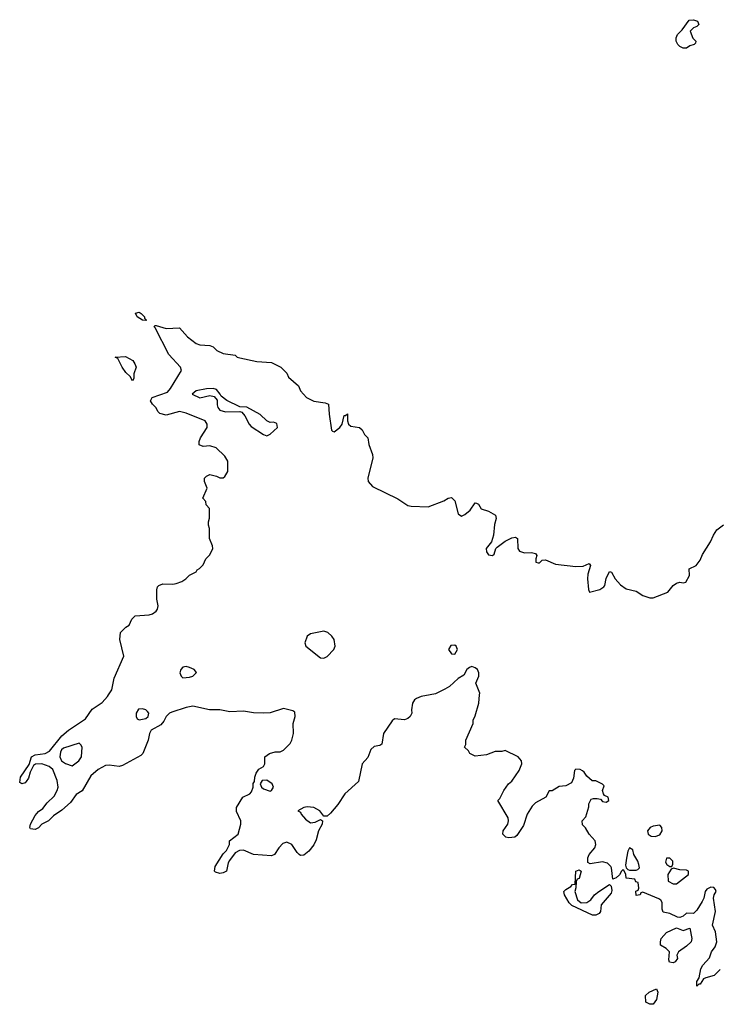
# Model space of a CAD drawing. Header units: inches. Extents: x 2106670 to 2322961, y 36024 to 224899.
# Tile 161 of 256: x 2284858 to 2289013, y 88158 to 94018. Entities that reach past the tile are written whole.
import ezdxf

# ---------------------------------------------------------------- set-up
doc = ezdxf.new("R2010")
doc.units = ezdxf.units.IN
doc.header["$MEASUREMENT"] = 0
doc.layers.add('C2088', color=7, linetype='Continuous')
doc.layers.add('C2089', color=7, linetype='Continuous')

msp = doc.modelspace()

# ---------------------------------------------------------------- linework, layer by layer
at = {"layer": 'C2088', "color": 5, "elevation": 40}
for points in [[(2287302.4, 90000), (2287250, 89989.4), (2287221.7, 89978.3), (2287210, 89969.2), (2287198, 89950), (2287190.6, 89910.6), (2287193.4, 89890), (2287183, 89870), (2287170, 89859.6), (2287150, 89851.6), (2287090, 89857), (2287075.4, 89844.6), (2287024.9, 89770), (2287014, 89706), (2287002, 89698), (2286970, 89691.6), (2286950, 89674.5), (2286932.4, 89627.6), (2286897.3, 89590), (2286875.8, 89484.2), (2286794, 89410), (2286752.3, 89347.7), (2286710, 89295.3), (2286690, 89278), (2286670, 89278), (2286646, 89310), (2286610, 89329.6), (2286570, 89332.7), (2286550.6, 89329.4), (2286514, 89310), (2286530, 89302), (2286534.8, 89290), (2286560.2, 89260.2), (2286590, 89237.6), (2286618.7, 89241.3), (2286650, 89258), (2286662, 89250), (2286658.8, 89230), (2286637.3, 89190), (2286623.5, 89136.5), (2286610, 89108), (2286581, 89070), (2286550, 89045.2), (2286530, 89044.5), (2286522.7, 89050), (2286510, 89060.9), (2286479.3, 89110), (2286450, 89122), (2286425.5, 89114.5), (2286400.7, 89090), (2286376, 89050), (2286357.5, 89042.5), (2286250, 89049.6), (2286190, 89075.1), (2286167.5, 89072.5), (2286141.4, 89058.6), (2286107.1, 89012.9), (2286100.4, 88999.6), (2286090, 88949.6), (2286070, 88939.5), (2286050, 88937.2), (2286024, 88944), (2286018, 88950), (2286022, 88978), (2286070, 89054), (2286090, 89074), (2286108, 89110), (2286108, 89130), (2286159, 89170), (2286175.3, 89230), (2286175.3, 89250), (2286150, 89306), (2286148.7, 89330), (2286188, 89390), (2286229.3, 89410.7), (2286238, 89422), (2286249, 89450), (2286248.7, 89471.3), (2286256.4, 89483.6), (2286258, 89510), (2286265.6, 89534.4), (2286282, 89558), (2286310, 89574), (2286318, 89590), (2286318, 89630), (2286346, 89650), (2286380.2, 89659.8), (2286410, 89661), (2286430, 89671), (2286469, 89710), (2286479, 89730), (2286489.3, 89770), (2286487.3, 89830), (2286498, 89870), (2286497.2, 89897.2), (2286485.2, 89905.2), (2286430, 89918.4), (2286350, 89893), (2286311.3, 89891.3), (2286250, 89893.3), (2286190, 89903.1), (2286110, 89898), (2286049.7, 89909.7), (2285988.8, 89911.2), (2285890, 89932.8), (2285850, 89925.4), (2285763.2, 89896.8), (2285750, 89889.8), (2285731.3, 89870), (2285717.1, 89842.9), (2285698, 89822), (2285640.9, 89790), (2285630.3, 89770), (2285623.8, 89730), (2285590.6, 89650), (2285580.4, 89639.6), (2285470, 89578.4), (2285450, 89574), (2285390, 89580.7), (2285370, 89578.4), (2285324.6, 89555.4), (2285282.5, 89517.5), (2285230, 89429.2), (2285194, 89406), (2285160.4, 89359.6), (2285110, 89312.7), (2285060.4, 89279.6), (2285030, 89249.2), (2284990.7, 89229.3), (2284970, 89208.7), (2284950, 89198), (2284922, 89202), (2284918, 89210), (2284922, 89230), (2284950, 89282), (2284970, 89304.7), (2284996.5, 89323.5), (2285022, 89358), (2285062.7, 89397.3), (2285082, 89430), (2285086.6, 89450), (2285082, 89490), (2285055.1, 89555.1), (2285033, 89573), (2284990, 89588.5), (2284952.3, 89587.7), (2284939.8, 89580.2), (2284919.8, 89540.2), (2284910, 89504), (2284896.7, 89483.3), (2284890, 89476), (2284870, 89469.2), (2284858, 89478), (2284863.7, 89510), (2284914, 89586), (2284929.2, 89630), (2284950, 89642.8), (2285010, 89650.5), (2285036.3, 89663.7), (2285110, 89756.3), (2285149.7, 89790.3), (2285250, 89858), (2285290, 89914), (2285350, 89954.8), (2285381.2, 89990), (2285387.4, 90000)], [(2289030, 88366), (2288994, 88330), (2288943.6, 88316.4), (2288931.2, 88308.9), (2288910, 88278), (2288902, 88278), (2288890, 88266), (2288890, 88294), (2288904.7, 88315.3), (2288915.3, 88370), (2288926.6, 88390), (2288965.6, 88434.4), (2288978, 88470), (2288999.1, 88500.9), (2289009.6, 88530), (2289001.6, 88590), (2288985.1, 88630), (2289001, 88710), (2288989.6, 88790), (2288993.6, 88810), (2289005.1, 88830), (2289001.2, 88841.2), (2288992.2, 88852.2), (2288974.5, 88854.5), (2288950, 88842.4), (2288940.3, 88830), (2288932.2, 88790), (2288923.1, 88770), (2288890, 88718), (2288870, 88699.3), (2288830, 88701.2), (2288810, 88682), (2288790, 88675.3), (2288776.4, 88676.4), (2288730, 88698), (2288690, 88706), (2288684.7, 88724.7), (2288684, 88764), (2288677.2, 88777.2), (2288665.2, 88785.2), (2288570, 88826), (2288558, 88822), (2288554, 88810), (2288530, 88806), (2288528.4, 88831.6), (2288542, 88838), (2288546, 88850), (2288542, 88882), (2288527.3, 88887.3), (2288522, 88902), (2288470, 88908), (2288468, 88930), (2288456.4, 88956.4), (2288450, 88958), (2288442, 88950), (2288431.2, 88928.9), (2288411.3, 88910), (2288390, 88902), (2288382.4, 88970), (2288379.1, 88979.1), (2288358.9, 88998.9), (2288330, 89005.6), (2288254.6, 88994.6), (2288242, 89002), (2288241.2, 89030), (2288249.3, 89050), (2288284, 89090), (2288289.2, 89110), (2288285.2, 89130), (2288248.7, 89170), (2288228.4, 89208.4), (2288210, 89226), (2288208, 89250), (2288230, 89274), (2288247.3, 89332.7), (2288248.4, 89351.6), (2288262, 89378), (2288276.4, 89383.6), (2288296.4, 89383.6), (2288318, 89378), (2288330, 89364.7), (2288350, 89362), (2288366, 89370), (2288362, 89390), (2288340.9, 89400.9), (2288334, 89410), (2288329.1, 89430.9), (2288338, 89458), (2288328.4, 89468.4), (2288290, 89488), (2288268.4, 89488.4), (2288236.4, 89516.4), (2288220.4, 89540.4), (2288210, 89548), (2288196.4, 89556.4), (2288170, 89558), (2288162, 89550), (2288156.9, 89503.1), (2288143.6, 89476.4), (2288110, 89458), (2288070, 89454), (2288030, 89428.7), (2288012, 89428), (2287992, 89390), (2287930, 89358), (2287910, 89338), (2287879.5, 89290), (2287858.4, 89221.6), (2287818, 89162), (2287806.8, 89153.2), (2287771.2, 89148.9), (2287753.2, 89153.2), (2287735.3, 89170), (2287737.2, 89190), (2287764.7, 89230), (2287769.7, 89250), (2287768.1, 89268.2), (2287706, 89370), (2287718, 89382), (2287742, 89430), (2287768.7, 89470), (2287790, 89486), (2287833.2, 89550), (2287848, 89590), (2287847.3, 89607.3), (2287826, 89630), (2287750, 89668), (2287730, 89662), (2287690, 89662), (2287638, 89642), (2287570, 89634), (2287538, 89650), (2287530, 89666), (2287508, 89688), (2287515.3, 89704.7), (2287515.3, 89730), (2287558, 89830), (2287558, 89850), (2287570, 89874), (2287593.2, 89950), (2287597.2, 90000)]]:
    msp.add_lwpolyline(points, dxfattribs=at)
for points in [[(2285590, 89917.2), (2285565.3, 89914.7), (2285552.4, 89890), (2285552.7, 89870), (2285558, 89858), (2285570.4, 89850.4), (2285610, 89859), (2285622.6, 89870), (2285626.9, 89890), (2285619.8, 89899.8), (2285610, 89910.9)], [(2285211.7, 89711.7), (2285118.5, 89681.5), (2285107.9, 89672.1), (2285101.6, 89658.4), (2285097.3, 89630), (2285107.3, 89607.3), (2285130, 89591.3), (2285170, 89578), (2285210, 89607.3), (2285226, 89630), (2285229.3, 89689.3), (2285222.7, 89702.7)], [(2286330, 89492.7), (2286302, 89490), (2286291, 89470), (2286298, 89450), (2286310, 89441), (2286350, 89426), (2286358, 89430), (2286368.7, 89450), (2286361.2, 89470)], [(2288670, 89224.5), (2288630, 89218.9), (2288613.4, 89210), (2288596.3, 89190), (2288600.7, 89170), (2288618.4, 89158.4), (2288642.9, 89157.1), (2288670, 89167.3), (2288684.5, 89190), (2288682.9, 89210)], [(2288490, 89088.7), (2288480.7, 89070), (2288472.5, 89027.5), (2288466.4, 88986.4), (2288470.7, 88970.7), (2288479.6, 88959.6), (2288490, 88956), (2288530, 88956), (2288540.4, 88959.6), (2288548.7, 88970), (2288546, 88990), (2288539.5, 89010), (2288515.1, 89050), (2288510, 89078)], [(2288730, 89028.7), (2288710, 89028), (2288704, 89004), (2288712, 88990), (2288730, 88978), (2288742, 88978), (2288748.4, 88991.6), (2288748.7, 89010)], [(2288202.5, 88762.5), (2288235.1, 88764.9), (2288259.6, 88780.4), (2288280.9, 88810), (2288307, 88830), (2288370, 88870.5), (2288381.4, 88861.4), (2288385.2, 88834.8), (2288380.5, 88819.5), (2288322, 88750), (2288318, 88710), (2288310, 88698), (2288290, 88689), (2288270, 88689.4), (2288146.3, 88746.3), (2288130, 88762), (2288102, 88810), (2288098, 88830), (2288110, 88842), (2288140.4, 88859.6), (2288150, 88872), (2288166, 88874), (2288170, 88951), (2288190, 88958), (2288202, 88950), (2288190, 88906), (2288178, 88902), (2288172, 88888), (2288170.7, 88850.7), (2288164.7, 88830), (2288179.8, 88779.8)], [(2288751.3, 88968.7), (2288738, 88962), (2288717.3, 88930), (2288721, 88890), (2288750, 88874.8), (2288770, 88874.8), (2288841.2, 88930), (2288842, 88950), (2288830, 88956), (2288790, 88959.3)], [(2288810, 88597.3), (2288850, 88611.3), (2288862, 88550), (2288856.4, 88530), (2288830, 88503.7), (2288782, 88470), (2288771.3, 88450), (2288776, 88430), (2288762, 88410), (2288750, 88405.2), (2288728.8, 88408.9), (2288723.1, 88423.1), (2288728, 88470), (2288708, 88490), (2288675.3, 88510), (2288674, 88530), (2288679, 88550), (2288710, 88584.7), (2288770, 88614)], [(2288610, 88158), (2288588, 88170), (2288586, 88210), (2288606, 88230), (2288650, 88251), (2288658, 88230), (2288650, 88186), (2288630, 88158)]]:
    msp.add_lwpolyline(points, close=True, dxfattribs=at)
at = {"layer": 'C2089', "color": 5, "elevation": 40}
for points in [[(2288830, 93849), (2288809.1, 93849.1), (2288790, 93858), (2288778, 93870), (2288768, 93890), (2288768, 93910), (2288775.3, 93930), (2288802.7, 93957.3), (2288845.6, 94014.4), (2288870, 94018), (2288894, 94010), (2288902, 93990), (2288890, 93978), (2288870, 93968.7), (2288851.3, 93950), (2288867.1, 93907.1), (2288884.7, 93890), (2288882, 93878), (2288874, 93870), (2288850, 93862)], [(2285610, 92228.7), (2285590, 92229), (2285558, 92250), (2285548, 92272), (2285570, 92278), (2285582, 92270), (2285602, 92250), (2285602, 92242), (2285614, 92230)], [(2285530, 91868), (2285515.3, 91895.3), (2285490, 91918), (2285468, 91950), (2285442, 92002), (2285426, 92010), (2285487.3, 92012.7), (2285531.3, 91990), (2285544.7, 91970), (2285551, 91950), (2285538, 91910), (2285538, 91882)], [(2286010, 91824), (2285970, 91821.2), (2285910, 91808.7), (2285884.7, 91790), (2285930, 91768.2), (2285990, 91780.7), (2286015.9, 91775.9), (2286034.4, 91754.4), (2286034.4, 91725.6), (2286038.4, 91710), (2286050, 91693.4), (2286083.2, 91683.2), (2286170, 91686.7), (2286181.7, 91681.7), (2286199.8, 91659.8), (2286225.6, 91610), (2286237, 91596.9), (2286310, 91549.1), (2286330, 91542.3), (2286350, 91550.4), (2286392.8, 91590), (2286390, 91614.5), (2286370, 91622.9), (2286350, 91621.6), (2286330, 91631.3), (2286290, 91668.2), (2286210, 91711.6), (2286170, 91713.2), (2286091.7, 91751.7), (2286057.2, 91777.2), (2286052.7, 91790), (2286030, 91817.2)], [(2286670, 90378.9), (2286590, 90363), (2286570.5, 90350), (2286555.5, 90310), (2286563, 90290), (2286650, 90221), (2286670, 90217.1), (2286690, 90227.6), (2286728.5, 90270), (2286736.8, 90290), (2286731.2, 90330), (2286718, 90350), (2286693.3, 90370)], [(2287450, 90294.5), (2287426.7, 90293.3), (2287411.3, 90270), (2287430, 90244.7), (2287450, 90241), (2287465.2, 90270), (2287457.2, 90290)], [(2285850, 90167.8), (2285830, 90164.5), (2285817.1, 90150), (2285812.7, 90130), (2285819.1, 90110), (2285830, 90101.6), (2285870, 90104.2), (2285889.6, 90110.4), (2285912, 90132), (2285897.2, 90150), (2285870, 90162)]]:
    msp.add_lwpolyline(points, close=True, dxfattribs=at)
for points in [[(2285387.4, 90000), (2285406, 90030), (2285421.2, 90098.8), (2285478, 90230), (2285454, 90330), (2285458, 90370), (2285490, 90402), (2285510, 90414), (2285526, 90450), (2285546, 90470), (2285630, 90476), (2285650, 90481), (2285670, 90498), (2285679, 90510), (2285682, 90530), (2285674, 90570), (2285674.6, 90625.4), (2285678, 90642), (2285686, 90650), (2285710, 90661), (2285770, 90658.8), (2285790, 90662.8), (2285824.7, 90675.3), (2285848, 90690), (2285870, 90712), (2285908.4, 90731.6), (2285915.3, 90744.7), (2285928.4, 90751.6), (2285950, 90774), (2285966, 90810), (2285990, 90834), (2286008, 90870), (2286007.3, 90887.3), (2285988, 90930), (2285988.7, 90990), (2285982, 91010), (2285982, 91030), (2285988.4, 91051.6), (2285988.4, 91108.4), (2285968, 91130), (2285966, 91150), (2285948, 91170), (2285975.3, 91230), (2285958, 91270), (2285958, 91290), (2285970, 91302), (2285990, 91311.3), (2286030, 91302), (2286050, 91292), (2286070, 91292), (2286080.4, 91299.6), (2286098, 91330), (2286098, 91390), (2286080.4, 91420.4), (2286028, 91470), (2285990, 91481.2), (2285950, 91478), (2285927.3, 91487.3), (2285927.3, 91507.3), (2285935.3, 91530), (2285974, 91590), (2285975.3, 91610), (2285962, 91630), (2285850, 91676), (2285810, 91686), (2285730, 91665.2), (2285693.6, 91673.6), (2285683.2, 91683.2), (2285669.3, 91709.3), (2285648.7, 91730), (2285638, 91750), (2285648, 91770), (2285738.3, 91801.7), (2285756.9, 91823.1), (2285821.2, 91930), (2285816, 91950), (2285746.2, 92026.2), (2285664.7, 92184.7), (2285658, 92190), (2285662, 92198), (2285670, 92198), (2285730, 92180.7), (2285810, 92184.7), (2285858, 92130), (2285910, 92090.8), (2285930, 92082.8), (2285990, 92078), (2286010, 92071.3), (2286031.3, 92050), (2286070, 92030.8), (2286142, 92022), (2286154, 92010), (2286170, 92004.7), (2286270, 91982.8), (2286356.9, 91976.9), (2286414, 91950), (2286450, 91914), (2286458, 91890), (2286518, 91838), (2286531, 91810), (2286566, 91770), (2286610, 91747.3), (2286678, 91738), (2286698, 91730), (2286701.3, 91670), (2286716, 91576), (2286722, 91570), (2286730, 91566), (2286765.2, 91590), (2286779, 91610), (2286790, 91662), (2286798, 91662), (2286810, 91672), (2286811, 91630), (2286816, 91610), (2286830, 91598.8), (2286882, 91590), (2286896.8, 91576.8), (2286911.3, 91550), (2286931, 91530), (2286938, 91490), (2286958.8, 91430), (2286960.7, 91410), (2286931, 91289), (2286934, 91270), (2286959.9, 91239.9), (2287110, 91167.3), (2287170, 91126.8), (2287190, 91122.8), (2287290, 91118.8), (2287384.7, 91155.3), (2287410, 91171.3), (2287430, 91174), (2287450, 91154), (2287470, 91078), (2287490, 91064), (2287510, 91073), (2287540.7, 91099.3), (2287570, 91142), (2287579.6, 91139.6), (2287590, 91134), (2287606, 91106), (2287650, 91092), (2287692, 91070), (2287694.8, 91050), (2287685.5, 91014.5), (2287679.6, 90950), (2287667.2, 90910), (2287636.9, 90870), (2287637.8, 90850), (2287650, 90833.7), (2287674, 90830), (2287683.6, 90836.4), (2287694.5, 90870), (2287701.7, 90878.3), (2287750, 90914.4), (2287790, 90934), (2287810, 90938), (2287822, 90930), (2287824.7, 90870), (2287835.3, 90855.3), (2287864.5, 90844.5), (2287906.4, 90846.4), (2287930, 90842), (2287938, 90830), (2287931.3, 90810), (2287932, 90790), (2287945.2, 90785.2), (2287953.8, 90786.2), (2287970, 90801), (2287990, 90802.8), (2288050, 90778), (2288170, 90762.8), (2288213.6, 90766.4), (2288250, 90782), (2288258, 90770), (2288242, 90718), (2288239.5, 90690), (2288245.8, 90625.8), (2288251.3, 90611.3), (2288313.8, 90626.2), (2288337.2, 90642.8), (2288342.9, 90650), (2288350, 90692), (2288370, 90734.8), (2288382, 90730), (2288404.7, 90690), (2288435.3, 90655.3), (2288470, 90631), (2288530, 90616), (2288570, 90591.3), (2288610, 90578), (2288630, 90578), (2288718, 90610), (2288749.3, 90650.7), (2288770, 90664.7), (2288790, 90671.3), (2288810, 90666), (2288826, 90670), (2288848, 90710), (2288846, 90750), (2288886, 90770), (2288910, 90802), (2288924.7, 90835.3), (2288973.2, 90910), (2288989.3, 90950.7), (2289010, 90982), (2289050, 91011.3)], [(2287597.2, 90000), (2287598, 90010), (2287575.3, 90070), (2287593.2, 90110), (2287593.2, 90130), (2287584, 90150), (2287570, 90161.2), (2287550, 90168.7), (2287536.9, 90163.1), (2287522, 90150), (2287503.6, 90116.4), (2287470, 90098), (2287418, 90050), (2287390, 90033.2), (2287333.7, 90006.3), (2287302.4, 90000)]]:
    msp.add_lwpolyline(points, dxfattribs=at)

doc.saveas('drawing.dxf')
